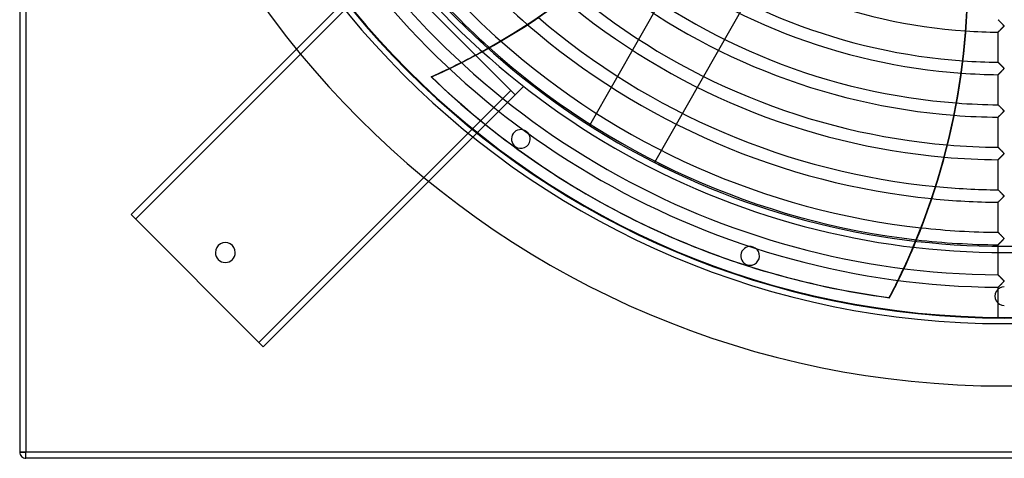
# Model space of a CAD drawing. Header units: millimetres. Extents: x -790 to 790, y -790 to 790.
# Tile 1 of 54: x -790 to 0, y -790 to -438. Entities that reach past the tile are written whole.
import ezdxf

# ---------------------------------------------------------------- set-up
doc = ezdxf.new("R2010")
doc.units = ezdxf.units.MM
doc.layers.add('HIDDEN', color=7, linetype='Continuous')
doc.layers.add('THICK', color=7, linetype='Continuous')

msp = doc.modelspace()

# ---------------------------------------------------------------- linework, layer by layer
at = {"layer": 'HIDDEN'}
for p, q in [((-785, 785), (-785, -785)), ((-491.78, -385.72), (-700.66, -594.59)), ((-697.12, -598.13), (-494.97, -395.98)), ((-395.98, -494.97), (-494.97, -395.98)), ((-4.99, -438.29), (-5, -438.28)), ((-4.97, -438.31), (-4.99, -438.29)), ((-4.94, -438.35), (-4.97, -438.31)), ((-4.89, -438.4), (-4.94, -438.35)), ((-4.83, -438.46), (-4.89, -438.4)), ((-4.76, -438.53), (-4.83, -438.46)), ((-4.67, -438.61), (-4.76, -438.53)), ((-4.58, -438.71), (-4.67, -438.61)), ((-4.48, -438.81), (-4.58, -438.71)), ((-4.37, -438.92), (-4.48, -438.81)), ((-4.25, -439.04), (-4.37, -438.92)), ((-4.13, -439.16), (-4.25, -439.04)), ((-4, -439.29), (-4.13, -439.16)), ((-3.87, -439.43), (-4, -439.29)), ((-3.73, -439.57), (-3.87, -439.43)), ((-3.59, -439.71), (-3.73, -439.57)), ((-3.43, -439.87), (-3.59, -439.71)), ((-3.28, -440.03), (-3.43, -439.87)), ((-3.12, -440.19), (-3.28, -440.03)), ((-2.95, -440.36), (-3.12, -440.19)), ((-2.78, -440.53), (-2.95, -440.36)), ((-2.6, -440.71), (-2.78, -440.53)), ((-2.42, -440.89), (-2.6, -440.71)), ((-2.24, -441.08), (-2.42, -440.89)), ((-2.05, -441.27), (-2.24, -441.08)), ((-1.87, -441.45), (-2.05, -441.27)), ((-1.7, -441.63), (-1.87, -441.45)), ((-1.53, -441.8), (-1.7, -441.63)), ((-1.37, -441.96), (-1.53, -441.8)), ((-1.22, -442.12), (-1.37, -441.96)), ((-1.08, -442.26), (-1.22, -442.12)), ((-0.95, -442.4), (-1.08, -442.26)), ((-0.84, -442.52), (-0.95, -442.4)), ((-5, -448.26), (-4.99, -448.25)), ((-4.99, -448.25), (-4.95, -448.21)), ((-4.95, -448.21), (-4.89, -448.15)), ((-4.89, -448.15), (-4.8, -448.06)), ((-4.8, -448.06), (-4.69, -447.95)), ((-4.69, -447.95), (-4.55, -447.82)), ((-4.55, -447.82), (-4.4, -447.67)), ((-4.4, -447.67), (-4.23, -447.5)), ((-4.23, -447.5), (-4.04, -447.31)), ((-4.04, -447.31), (-3.84, -447.11)), ((-3.84, -447.11), (-3.62, -446.89)), ((-3.62, -446.89), (-3.4, -446.67)), ((-3.4, -446.67), (-3.16, -446.43)), ((-3.16, -446.43), (-2.91, -446.18)), ((-2.91, -446.18), (-2.66, -445.93)), ((-2.66, -445.93), (-2.4, -445.68)), ((-2.4, -445.68), (-2.15, -445.42)), ((-2.15, -445.42), (-1.89, -445.16)), ((-1.89, -445.16), (-1.63, -444.9)), ((-1.63, -444.9), (-1.38, -444.64)), ((-1.38, -444.64), (-1.13, -444.39)), ((-1.13, -444.39), (-0.9, -444.14)), ((-0.9, -444.14), (-0.71, -443.93)), ((-0.73, -442.64), (-0.84, -442.52)), ((-0.64, -442.74), (-0.73, -442.64)), ((-0.71, -443.93), (-0.55, -443.75)), ((-0.56, -442.83), (-0.64, -442.74)), ((-0.49, -442.93), (-0.56, -442.83)), ((-0.55, -443.75), (-0.44, -443.61)), ((-0.43, -443.01), (-0.49, -442.93)), ((-0.44, -443.61), (-0.38, -443.51)), ((-0.38, -443.1), (-0.43, -443.01)), ((-0.34, -443.17), (-0.38, -443.1)), ((-0.38, -443.51), (-0.34, -443.44)), ((-0.32, -443.24), (-0.34, -443.17)), ((-0.34, -443.44), (-0.32, -443.37)), ((-0.32, -443.3), (-0.32, -443.24)), ((-0.32, -443.37), (-0.32, -443.3)), ((-4.99, -472.39), (-5, -472.38)), ((-4.97, -472.42), (-4.99, -472.39)), ((-4.93, -472.46), (-4.97, -472.42)), ((-4.87, -472.51), (-4.93, -472.46)), ((-4.8, -472.58), (-4.87, -472.51)), ((-4.72, -472.67), (-4.8, -472.58)), ((-4.62, -472.77), (-4.72, -472.67)), ((-4.52, -472.87), (-4.62, -472.77)), ((-4.4, -472.99), (-4.52, -472.87)), ((-4.27, -473.12), (-4.4, -472.99)), ((-4.13, -473.26), (-4.27, -473.12)), ((-3.99, -473.4), (-4.13, -473.26)), ((-3.84, -473.56), (-3.99, -473.4)), ((-3.68, -473.72), (-3.84, -473.56)), ((-3.52, -473.89), (-3.68, -473.72)), ((-3.34, -474.06), (-3.52, -473.89)), ((-4.58, -481.94), (-4.44, -481.8)), ((-4.44, -481.8), (-4.28, -481.65)), ((-4.28, -481.65), (-4.11, -481.48)), ((-4.11, -481.48), (-3.92, -481.29)), ((-3.92, -481.29), (-3.72, -481.1)), ((-3.72, -481.1), (-3.52, -480.89)), ((-3.52, -480.89), (-3.3, -480.68)), ((-3.16, -474.25), (-3.34, -474.06)), ((-3.3, -480.68), (-3.08, -480.46)), ((-2.97, -474.44), (-3.16, -474.25)), ((-3.08, -480.46), (-2.85, -480.23)), ((-2.78, -474.63), (-2.97, -474.44)), ((-2.85, -480.23), (-2.62, -480)), ((-2.58, -474.84), (-2.78, -474.63)), ((-2.62, -480), (-2.39, -479.76)), ((-2.37, -475.05), (-2.58, -474.84)), ((-2.39, -479.76), (-2.16, -479.53)), ((-2.15, -475.26), (-2.37, -475.05)), ((-2.16, -479.53), (-1.92, -479.29)), ((-1.94, -475.48), (-2.15, -475.26)), ((-1.74, -475.69), (-1.94, -475.48)), ((-1.92, -479.29), (-1.69, -479.06)), ((-1.54, -475.89), (-1.74, -475.69)), ((-1.69, -479.06), (-1.46, -478.82)), ((-1.36, -476.08), (-1.54, -475.89)), ((-1.46, -478.82), (-1.23, -478.59)), ((-1.19, -476.25), (-1.36, -476.08)), ((-1.23, -478.59), (-1.02, -478.37)), ((-1.03, -476.42), (-1.19, -476.25)), ((-0.89, -476.57), (-1.03, -476.42)), ((-1.02, -478.37), (-0.83, -478.16)), ((-0.76, -476.71), (-0.89, -476.57)), ((-0.83, -478.16), (-0.66, -477.98)), ((-0.65, -476.83), (-0.76, -476.71)), ((-0.66, -477.98), (-0.53, -477.83)), ((-0.56, -476.94), (-0.65, -476.83)), ((-0.47, -477.05), (-0.56, -476.94)), ((-0.53, -477.83), (-0.43, -477.7)), ((-0.4, -477.16), (-0.47, -477.05)), ((-0.43, -477.7), (-0.37, -477.59)), ((-0.35, -477.25), (-0.4, -477.16)), ((-0.37, -477.59), (-0.33, -477.5)), ((-0.32, -477.33), (-0.35, -477.25)), ((-0.33, -477.5), (-0.32, -477.41)), ((-0.32, -477.41), (-0.32, -477.33)), ((-459.59, -484.19), (-459.87, -484.05)), ((-5, -482.36), (-4.99, -482.35)), ((-4.99, -482.35), (-4.95, -482.32)), ((-4.95, -482.32), (-4.89, -482.26)), ((-4.89, -482.26), (-4.81, -482.17)), ((-4.81, -482.17), (-4.7, -482.07)), ((-4.7, -482.07), (-4.58, -481.94)), ((-395.98, -494.97), (-598.13, -697.12)), ((-594.59, -700.66), (-385.72, -491.78)), ((-392.44, -498.51), (-395.98, -494.97)), ((-395.98, -494.97), (-395.98, -494.97)), ((-385.72, -491.78), (-385.72, -491.78)), ((-4.99, -506.49), (-5, -506.49)), ((-4.97, -506.52), (-4.99, -506.49)), ((-4.93, -506.56), (-4.97, -506.52)), ((-4.88, -506.61), (-4.93, -506.56)), ((-4.81, -506.68), (-4.88, -506.61)), ((-4.73, -506.76), (-4.81, -506.68)), ((-4.64, -506.85), (-4.73, -506.76)), ((-4.54, -506.95), (-4.64, -506.85)), ((-4.43, -507.06), (-4.54, -506.95)), ((-4.31, -507.18), (-4.43, -507.06)), ((-4.18, -507.31), (-4.31, -507.18)), ((-4.05, -507.45), (-4.18, -507.31)), ((-3.91, -507.59), (-4.05, -507.45)), ((-3.76, -507.74), (-3.91, -507.59)), ((-3.6, -507.9), (-3.76, -507.74)), ((-3.44, -508.06), (-3.6, -507.9)), ((-3.27, -508.23), (-3.44, -508.06)), ((-3.1, -508.41), (-3.27, -508.23)), ((-2.92, -508.59), (-3.1, -508.41)), ((-2.73, -508.78), (-2.92, -508.59)), ((-2.54, -508.97), (-2.73, -508.78)), ((-2.34, -509.17), (-2.54, -508.97)), ((-2.14, -509.38), (-2.34, -509.17)), ((-1.94, -509.58), (-2.14, -509.38)), ((-2.13, -513.6), (-1.93, -513.4)), ((-1.75, -509.77), (-1.94, -509.58)), ((-1.93, -513.4), (-1.74, -513.2)), ((-1.57, -509.96), (-1.75, -509.77)), ((-1.74, -513.2), (-1.54, -513.01)), ((-1.39, -510.14), (-1.57, -509.96)), ((-1.54, -513.01), (-1.35, -512.81)), ((-1.23, -510.31), (-1.39, -510.14)), ((-1.35, -512.81), (-1.16, -512.61)), ((-1.08, -510.47), (-1.23, -510.31)), ((-1.16, -512.61), (-0.98, -512.43)), ((-0.94, -510.61), (-1.08, -510.47)), ((-0.98, -512.43), (-0.82, -512.25)), ((-0.82, -510.75), (-0.94, -510.61)), ((-0.71, -510.87), (-0.82, -510.75)), ((-0.82, -512.25), (-0.68, -512.1)), ((-0.61, -510.97), (-0.71, -510.87)), ((-0.68, -512.1), (-0.56, -511.96)), ((-0.53, -511.08), (-0.61, -510.97)), ((-0.56, -511.96), (-0.47, -511.84)), ((-0.45, -511.18), (-0.53, -511.08)), ((-0.47, -511.84), (-0.4, -511.74)), ((-0.39, -511.27), (-0.45, -511.18)), ((-0.4, -511.74), (-0.35, -511.66)), ((-0.35, -511.35), (-0.39, -511.27)), ((-0.32, -511.43), (-0.35, -511.35)), ((-0.35, -511.66), (-0.33, -511.58)), ((-0.33, -511.58), (-0.32, -511.5)), ((-0.32, -511.5), (-0.32, -511.43)), ((-5, -516.47), (-4.99, -516.46)), ((-4.99, -516.46), (-4.97, -516.43)), ((-4.97, -516.43), (-4.93, -516.39)), ((-4.93, -516.39), (-4.87, -516.34)), ((-4.87, -516.34), (-4.8, -516.27)), ((-4.8, -516.27), (-4.72, -516.19)), ((-4.72, -516.19), (-4.62, -516.09)), ((-4.62, -516.09), (-4.51, -515.98)), ((-4.51, -515.98), (-4.39, -515.86)), ((-4.39, -515.86), (-4.26, -515.73)), ((-4.26, -515.73), (-4.11, -515.59)), ((-4.11, -515.59), (-3.96, -515.43)), ((-3.96, -515.43), (-3.8, -515.28)), ((-3.8, -515.28), (-3.64, -515.11)), ((-3.64, -515.11), (-3.46, -514.94)), ((-3.46, -514.94), (-3.28, -514.76)), ((-3.28, -514.76), (-3.1, -514.57)), ((-3.1, -514.57), (-2.91, -514.38)), ((-2.91, -514.38), (-2.72, -514.19)), ((-2.72, -514.19), (-2.52, -514)), ((-2.52, -514), (-2.33, -513.8)), ((-2.33, -513.8), (-2.13, -513.6)), ((-383.53, -527.88), (-383.53, -527.88)), ((-332.88, -523.05), (-332.88, -523.05)), ((-392.35, -540.02), (-392.35, -540.02)), ((-4.99, -540.59), (-5, -540.59)), ((-4.97, -540.61), (-4.99, -540.59)), ((-4.94, -540.65), (-4.97, -540.61)), ((-4.9, -540.69), (-4.94, -540.65)), ((-4.84, -540.75), (-4.9, -540.69)), ((-4.78, -540.81), (-4.84, -540.75)), ((-4.7, -540.89), (-4.78, -540.81)), ((-4.61, -540.98), (-4.7, -540.89)), ((-4.52, -541.08), (-4.61, -540.98)), ((-4.41, -541.18), (-4.52, -541.08)), ((-4.3, -541.29), (-4.41, -541.18)), ((-4.19, -541.41), (-4.3, -541.29)), ((-4.06, -541.53), (-4.19, -541.41)), ((-3.93, -541.67), (-4.06, -541.53)), ((-3.8, -541.8), (-3.93, -541.67)), ((-3.66, -541.94), (-3.8, -541.8)), ((-3.51, -542.09), (-3.66, -541.94)), ((-3.36, -542.24), (-3.51, -542.09)), ((-3.2, -542.4), (-3.36, -542.24)), ((-3.04, -542.57), (-3.2, -542.4)), ((-2.87, -542.74), (-3.04, -542.57)), ((-2.7, -542.91), (-2.87, -542.74)), ((-2.52, -543.09), (-2.7, -542.91)), ((-2.34, -543.28), (-2.52, -543.09)), ((-2.16, -543.46), (-2.34, -543.28)), ((-1.97, -543.65), (-2.16, -543.46)), ((-1.79, -543.83), (-1.97, -543.65)), ((-1.62, -544.01), (-1.79, -543.83)), ((-1.46, -544.17), (-1.62, -544.01)), ((-1.31, -544.33), (-1.46, -544.17)), ((-1.16, -544.48), (-1.31, -544.33)), ((-1.03, -544.62), (-1.16, -544.48)), ((-0.9, -544.75), (-1.03, -544.62)), ((-0.79, -544.87), (-0.9, -544.75)), ((-0.7, -544.98), (-0.79, -544.87)), ((-0.61, -545.08), (-0.7, -544.98)), ((-0.53, -545.17), (-0.61, -545.08)), ((-280.76, -552.78), (-280.76, -552.78)), ((-5, -550.57), (-4.99, -550.56)), ((-4.99, -550.56), (-4.98, -550.54)), ((-4.98, -550.54), (-4.95, -550.51)), ((-4.95, -550.51), (-4.9, -550.47)), ((-4.9, -550.47), (-4.85, -550.42)), ((-4.85, -550.42), (-4.79, -550.36)), ((-4.79, -550.36), (-4.71, -550.28)), ((-4.71, -550.28), (-4.63, -550.2)), ((-4.63, -550.2), (-4.53, -550.1)), ((-4.53, -550.1), (-4.43, -550)), ((-4.43, -550), (-4.32, -549.89)), ((-4.32, -549.89), (-4.2, -549.78)), ((-4.2, -549.78), (-4.08, -549.65)), ((-4.08, -549.65), (-3.95, -549.52)), ((-3.95, -549.52), (-3.81, -549.38)), ((-3.81, -549.38), (-3.67, -549.24)), ((-3.67, -549.24), (-3.52, -549.09)), ((-3.52, -549.09), (-3.37, -548.94)), ((-3.37, -548.94), (-3.21, -548.78)), ((-3.21, -548.78), (-3.05, -548.62)), ((-3.05, -548.62), (-2.89, -548.46)), ((-2.89, -548.46), (-2.72, -548.29)), ((-2.72, -548.29), (-2.55, -548.12)), ((-2.55, -548.12), (-2.38, -547.95)), ((-2.38, -547.95), (-2.2, -547.78)), ((-2.2, -547.78), (-2.03, -547.6)), ((-2.03, -547.6), (-1.85, -547.42)), ((-1.85, -547.42), (-1.67, -547.24)), ((-1.67, -547.24), (-1.5, -547.06)), ((-1.5, -547.06), (-1.32, -546.88)), ((-1.32, -546.88), (-1.14, -546.7)), ((-1.14, -546.7), (-0.98, -546.52)), ((-0.98, -546.52), (-0.83, -546.36)), ((-0.83, -546.36), (-0.69, -546.22)), ((-0.69, -546.22), (-0.58, -546.09)), ((-0.58, -546.09), (-0.49, -545.97)), ((-0.46, -545.27), (-0.53, -545.17)), ((-0.49, -545.97), (-0.42, -545.87)), ((-0.4, -545.36), (-0.46, -545.27)), ((-0.42, -545.87), (-0.37, -545.79)), ((-0.36, -545.43), (-0.4, -545.36)), ((-0.37, -545.79), (-0.34, -545.71)), ((-0.33, -545.51), (-0.36, -545.43)), ((-0.34, -545.71), (-0.32, -545.64)), ((-0.32, -545.57), (-0.33, -545.51)), ((-0.32, -545.64), (-0.32, -545.57)), ((-4.99, -574.69), (-5, -574.69)), ((-4.97, -574.71), (-4.99, -574.69)), ((-4.94, -574.75), (-4.97, -574.71)), ((-4.9, -574.79), (-4.94, -574.75)), ((-4.84, -574.85), (-4.9, -574.79)), ((-4.78, -574.91), (-4.84, -574.85)), ((-4.7, -574.99), (-4.78, -574.91)), ((-4.62, -575.07), (-4.7, -574.99)), ((-4.52, -575.17), (-4.62, -575.07)), ((-4.42, -575.27), (-4.52, -575.17)), ((-4.31, -575.38), (-4.42, -575.27)), ((-4.2, -575.5), (-4.31, -575.38)), ((-4.08, -575.62), (-4.2, -575.5)), ((-3.95, -575.75), (-4.08, -575.62)), ((-3.82, -575.89), (-3.95, -575.75)), ((-3.68, -576.03), (-3.82, -575.89)), ((-3.53, -576.17), (-3.68, -576.03)), ((-3.38, -576.32), (-3.53, -576.17)), ((-3.22, -576.48), (-3.38, -576.32)), ((-3.06, -576.65), (-3.22, -576.48)), ((-2.9, -576.81), (-3.06, -576.65)), ((-4.95, -584.61), (-4.9, -584.57)), ((-4.9, -584.57), (-4.85, -584.52)), ((-4.85, -584.52), (-4.78, -584.45)), ((-4.78, -584.45), (-4.71, -584.38)), ((-4.71, -584.38), (-4.62, -584.3)), ((-4.62, -584.3), (-4.53, -584.2)), ((-4.53, -584.2), (-4.43, -584.1)), ((-4.43, -584.1), (-4.32, -583.99)), ((-4.32, -583.99), (-4.2, -583.87)), ((-4.2, -583.87), (-4.07, -583.74)), ((-4.07, -583.74), (-3.94, -583.61)), ((-3.94, -583.61), (-3.8, -583.48)), ((-3.8, -583.48), (-3.66, -583.33)), ((-3.66, -583.33), (-3.51, -583.18)), ((-3.51, -583.18), (-3.36, -583.03)), ((-3.36, -583.03), (-3.2, -582.88)), ((-3.2, -582.88), (-3.04, -582.72)), ((-3.04, -582.72), (-2.88, -582.55)), ((-2.72, -576.99), (-2.9, -576.81)), ((-2.88, -582.55), (-2.71, -582.38)), ((-2.55, -577.17), (-2.72, -576.99)), ((-2.71, -582.38), (-2.54, -582.21)), ((-2.37, -577.35), (-2.55, -577.17)), ((-2.54, -582.21), (-2.37, -582.04)), ((-2.18, -577.54), (-2.37, -577.35)), ((-2.37, -582.04), (-2.19, -581.87)), ((-2.19, -581.87), (-2.02, -581.69)), ((-2, -577.72), (-2.18, -577.54)), ((-2.02, -581.69), (-1.84, -581.51)), ((-1.82, -577.9), (-2, -577.72)), ((-1.84, -581.51), (-1.66, -581.33)), ((-1.65, -578.08), (-1.82, -577.9)), ((-1.66, -581.33), (-1.48, -581.14)), ((-1.49, -578.24), (-1.65, -578.08)), ((-1.33, -578.41), (-1.49, -578.24)), ((-1.48, -581.14), (-1.3, -580.96)), ((-1.18, -578.56), (-1.33, -578.41)), ((-1.3, -580.96), (-1.12, -580.78)), ((-1.05, -578.7), (-1.18, -578.56)), ((-1.12, -580.78), (-0.96, -580.6)), ((-0.92, -578.83), (-1.05, -578.7)), ((-0.96, -580.6), (-0.81, -580.44)), ((-0.81, -578.95), (-0.92, -578.83)), ((-0.71, -579.06), (-0.81, -578.95)), ((-0.81, -580.44), (-0.68, -580.3)), ((-0.63, -579.16), (-0.71, -579.06)), ((-0.68, -580.3), (-0.57, -580.17)), ((-0.54, -579.26), (-0.63, -579.16)), ((-0.57, -580.17), (-0.48, -580.06)), ((-0.47, -579.35), (-0.54, -579.26)), ((-0.48, -580.06), (-0.41, -579.96)), ((-0.41, -579.44), (-0.47, -579.35)), ((-0.36, -579.52), (-0.41, -579.44)), ((-0.41, -579.96), (-0.36, -579.88)), ((-0.33, -579.59), (-0.36, -579.52)), ((-0.36, -579.88), (-0.33, -579.8)), ((-0.32, -579.66), (-0.33, -579.59)), ((-0.33, -579.8), (-0.32, -579.73)), ((-0.32, -579.73), (-0.32, -579.66)), ((-5, -584.67), (-4.99, -584.66)), ((-4.99, -584.66), (-4.98, -584.64)), ((-4.98, -584.64), (-4.95, -584.61)), ((-700.66, -594.59), (-594.59, -700.66)), ((-700.66, -594.59), (-700.66, -594.59)), ((-290.27, -602.04), (-289.99, -602.17)), ((-4.99, -608.8), (-5, -608.79)), ((-4.98, -608.81), (-4.99, -608.8)), ((-4.95, -608.84), (-4.98, -608.81)), ((-4.9, -608.89), (-4.95, -608.84)), ((-4.85, -608.94), (-4.9, -608.89)), ((-4.79, -609), (-4.85, -608.94)), ((-4.72, -609.08), (-4.79, -609)), ((-4.63, -609.16), (-4.72, -609.08)), ((-4.54, -609.25), (-4.63, -609.16)), ((-4.44, -609.36), (-4.54, -609.25)), ((-4.33, -609.46), (-4.44, -609.36)), ((-4.22, -609.58), (-4.33, -609.46)), ((-4.1, -609.7), (-4.22, -609.58)), ((-3.97, -609.83), (-4.1, -609.7)), ((-3.83, -609.97), (-3.97, -609.83)), ((-3.69, -610.11), (-3.83, -609.97)), ((-3.55, -610.26), (-3.69, -610.11)), ((-3.39, -610.41), (-3.55, -610.26)), ((-3.24, -610.57), (-3.39, -610.41)), ((-3.07, -610.74), (-3.24, -610.57)), ((-2.9, -610.91), (-3.07, -610.74)), ((-2.72, -611.09), (-2.9, -610.91)), ((-2.54, -611.27), (-2.72, -611.09)), ((-2.36, -611.46), (-2.54, -611.27)), ((-2.45, -616.22), (-2.24, -616.01)), ((-2.17, -611.65), (-2.36, -611.46)), ((-2.24, -616.01), (-2.03, -615.8)), ((-1.98, -611.85), (-2.17, -611.65)), ((-2.03, -615.8), (-1.82, -615.59)), ((-1.79, -612.03), (-1.98, -611.85)), ((-1.82, -615.59), (-1.6, -615.37)), ((-1.62, -612.21), (-1.79, -612.03)), ((-1.45, -612.38), (-1.62, -612.21)), ((-1.6, -615.37), (-1.39, -615.15)), ((-1.29, -612.55), (-1.45, -612.38)), ((-1.39, -615.15), (-1.18, -614.93)), ((-1.14, -612.7), (-1.29, -612.55)), ((-1.18, -614.93), (-0.98, -614.72)), ((-1, -612.85), (-1.14, -612.7)), ((-0.88, -612.98), (-1, -612.85)), ((-0.98, -614.72), (-0.8, -614.54)), ((-0.76, -613.1), (-0.88, -612.98)), ((-0.8, -614.54), (-0.65, -614.37)), ((-0.67, -613.21), (-0.76, -613.1)), ((-0.58, -613.31), (-0.67, -613.21)), ((-0.65, -614.37), (-0.53, -614.23)), ((-0.5, -613.42), (-0.58, -613.31)), ((-0.53, -614.23), (-0.44, -614.11)), ((-0.43, -613.51), (-0.5, -613.42)), ((-0.44, -614.11), (-0.38, -614)), ((-0.37, -613.6), (-0.43, -613.51)), ((-0.38, -614), (-0.34, -613.92)), ((-0.34, -613.68), (-0.37, -613.6)), ((-0.32, -613.76), (-0.34, -613.68)), ((-0.34, -613.92), (-0.32, -613.83)), ((-0.32, -613.83), (-0.32, -613.76)), ((-201.63, -620.56), (-201.63, -620.56)), ((-5, -618.77), (-4.99, -618.76)), ((-5, -642.89), (-5, -619.97)), ((-4.99, -618.76), (-4.96, -618.73)), ((-4.96, -618.73), (-4.91, -618.68)), ((-4.91, -618.68), (-4.84, -618.61)), ((-4.84, -618.61), (-4.76, -618.53)), ((-4.76, -618.53), (-4.66, -618.43)), ((-4.66, -618.43), (-4.54, -618.32)), ((-4.54, -618.32), (-4.42, -618.19)), ((-4.42, -618.19), (-4.28, -618.05)), ((-4.28, -618.05), (-4.13, -617.9)), ((-4.13, -617.9), (-3.96, -617.74)), ((-3.96, -617.74), (-3.8, -617.57)), ((-3.8, -617.57), (-3.62, -617.4)), ((-3.62, -617.4), (-3.44, -617.21)), ((-3.44, -617.21), (-3.25, -617.02)), ((-3.25, -617.02), (-3.05, -616.83)), ((-3.05, -616.83), (-2.86, -616.63)), ((-2.86, -616.63), (-2.65, -616.43)), ((-2.65, -616.43), (-2.45, -616.22)), ((-633, -625), (-633, -625)), ((-617, -625), (-617, -625)), ((-206.27, -634.83), (-206.27, -634.83)), ((-84.16, -644.88), (-83.88, -645.01)), ((-5, -642.89), (-4.99, -642.9)), ((-4.99, -642.9), (-5, -642.89)), ((-4.99, -642.9), (-4.97, -642.92)), ((-4.97, -642.92), (-4.99, -642.9)), ((-4.97, -642.92), (-4.93, -642.97)), ((-4.94, -642.95), (-4.97, -642.92)), ((-4.9, -642.99), (-4.94, -642.95)), ((-4.93, -642.97), (-4.87, -643.02)), ((-4.85, -643.05), (-4.9, -642.99)), ((-4.87, -643.02), (-4.79, -643.1)), ((-4.78, -643.11), (-4.85, -643.05)), ((-4.79, -643.1), (-4.71, -643.19)), ((-4.71, -643.19), (-4.78, -643.11)), ((-4.71, -643.19), (-4.61, -643.29)), ((-4.62, -643.27), (-4.71, -643.19)), ((-4.53, -643.37), (-4.62, -643.27)), ((-4.61, -643.29), (-4.49, -643.4)), ((-4.43, -643.47), (-4.53, -643.37)), ((-4.49, -643.4), (-4.37, -643.53)), ((-4.32, -643.58), (-4.43, -643.47)), ((-4.37, -643.53), (-4.23, -643.66)), ((-4.2, -643.7), (-4.32, -643.58)), ((-4.23, -643.66), (-4.09, -643.81)), ((-4.08, -643.82), (-4.2, -643.7)), ((-4.09, -643.81), (-3.93, -643.97)), ((-3.95, -643.95), (-4.08, -643.82)), ((-3.82, -644.08), (-3.95, -643.95)), ((-3.93, -643.97), (-3.77, -644.13)), ((-3.68, -644.22), (-3.82, -644.08)), ((-3.77, -644.13), (-3.6, -644.3)), ((-3.54, -644.37), (-3.68, -644.22)), ((-3.6, -644.3), (-3.43, -644.48)), ((-3.39, -644.52), (-3.54, -644.37)), ((-3.43, -644.48), (-3.25, -644.66)), ((-3.23, -644.68), (-3.39, -644.52)), ((-3.25, -644.66), (-3.06, -644.85)), ((-3.07, -644.84), (-3.23, -644.68)), ((-2.9, -645.01), (-3.07, -644.84)), ((-3.06, -644.85), (-2.87, -645.04)), ((-2.73, -645.18), (-2.9, -645.01)), ((-2.87, -645.04), (-2.68, -645.24)), ((-2.56, -645.36), (-2.73, -645.18)), ((-2.68, -645.24), (-2.48, -645.44)), ((-2.38, -645.54), (-2.56, -645.36)), ((-2.48, -645.44), (-2.27, -645.64)), ((-2.19, -645.73), (-2.38, -645.54)), ((-2.27, -645.64), (-2.07, -645.85)), ((-2.01, -645.91), (-2.19, -645.73)), ((-2.07, -645.85), (-1.86, -646.06)), ((-1.83, -646.09), (-2.01, -645.91)), ((-1.86, -646.06), (-1.65, -646.28)), ((-1.66, -646.27), (-1.83, -646.09)), ((-1.5, -646.44), (-1.66, -646.27)), ((-1.65, -646.28), (-1.44, -646.49)), ((-1.34, -646.6), (-1.5, -646.44)), ((-1.44, -646.49), (-1.24, -646.7)), ((-1.19, -646.75), (-1.34, -646.6)), ((-1.24, -646.7), (-1.05, -646.9)), ((-1.06, -646.89), (-1.19, -646.75)), ((-0.93, -647.02), (-1.06, -646.89)), ((-1.05, -646.9), (-0.88, -647.08)), ((-0.82, -647.15), (-0.93, -647.02)), ((-0.88, -647.08), (-0.73, -647.25)), ((-0.72, -647.26), (-0.82, -647.15)), ((-0.73, -647.25), (-0.6, -647.39)), ((-0.63, -647.36), (-0.72, -647.26)), ((-0.55, -647.45), (-0.63, -647.36)), ((-0.6, -647.39), (-0.5, -647.51)), ((-0.48, -647.55), (-0.55, -647.45)), ((-0.5, -647.51), (-0.43, -647.61)), ((-0.41, -647.63), (-0.48, -647.55)), ((-0.43, -647.61), (-0.37, -647.7)), ((-0.37, -647.72), (-0.41, -647.63)), ((-0.37, -647.7), (-0.34, -647.78)), ((-0.33, -647.79), (-0.37, -647.72)), ((-0.34, -647.78), (-0.32, -647.85)), ((-0.32, -647.86), (-0.33, -647.79)), ((-4.99, -652.86), (-5, -652.87)), ((-5, -652.87), (-4.99, -652.86)), ((-5, -676.98), (-5, -652.87)), ((-4.97, -652.84), (-4.99, -652.86)), ((-4.99, -652.86), (-4.98, -652.85)), ((-4.98, -652.85), (-4.94, -652.82)), ((-4.93, -652.8), (-4.97, -652.84)), ((-4.94, -652.82), (-4.9, -652.77)), ((-4.87, -652.74), (-4.93, -652.8)), ((-4.9, -652.77), (-4.85, -652.72)), ((-4.8, -652.68), (-4.87, -652.74)), ((-4.85, -652.72), (-4.78, -652.66)), ((-4.72, -652.6), (-4.8, -652.68)), ((-4.78, -652.66), (-4.71, -652.58)), ((-4.63, -652.5), (-4.72, -652.6)), ((-4.71, -652.58), (-4.62, -652.5)), ((-4.52, -652.39), (-4.63, -652.5)), ((-4.62, -652.5), (-4.53, -652.4)), ((-4.53, -652.4), (-4.42, -652.3)), ((-4.4, -652.28), (-4.52, -652.39)), ((-4.42, -652.3), (-4.31, -652.19)), ((-4.27, -652.15), (-4.4, -652.28)), ((-4.31, -652.19), (-4.19, -652.07)), ((-4.13, -652), (-4.27, -652.15)), ((-4.19, -652.07), (-4.07, -651.94)), ((-3.97, -651.85), (-4.13, -652)), ((-4.07, -651.94), (-3.94, -651.81)), ((-3.81, -651.68), (-3.97, -651.85)), ((-3.94, -651.81), (-3.8, -651.67)), ((-3.63, -651.51), (-3.81, -651.68)), ((-3.8, -651.67), (-3.65, -651.53)), ((-3.65, -651.53), (-3.51, -651.38)), ((-3.45, -651.32), (-3.63, -651.51)), ((-3.51, -651.38), (-3.35, -651.23)), ((-3.25, -651.13), (-3.45, -651.32)), ((-3.35, -651.23), (-3.2, -651.07)), ((-3.05, -650.93), (-3.25, -651.13)), ((-3.2, -651.07), (-3.03, -650.91)), ((-2.84, -650.72), (-3.05, -650.93)), ((-3.03, -650.91), (-2.87, -650.75)), ((-2.87, -650.75), (-2.7, -650.58)), ((-2.63, -650.5), (-2.84, -650.72)), ((-2.7, -650.58), (-2.53, -650.41)), ((-2.4, -650.28), (-2.63, -650.5)), ((-2.53, -650.41), (-2.36, -650.24)), ((-2.17, -650.05), (-2.4, -650.28)), ((-2.36, -650.24), (-2.19, -650.06)), ((-2.19, -650.06), (-2.01, -649.88)), ((-1.94, -649.81), (-2.17, -650.05)), ((-2.01, -649.88), (-1.83, -649.7)), ((-1.71, -649.58), (-1.94, -649.81)), ((-1.83, -649.7), (-1.65, -649.52)), ((-1.49, -649.35), (-1.71, -649.58)), ((-1.65, -649.52), (-1.47, -649.34)), ((-1.29, -649.15), (-1.49, -649.35)), ((-1.47, -649.34), (-1.29, -649.15)), ((-1.1, -648.95), (-1.29, -649.15)), ((-1.29, -649.15), (-1.11, -648.97)), ((-1.11, -648.97), (-0.95, -648.8)), ((-0.93, -648.77), (-1.1, -648.95)), ((-0.95, -648.8), (-0.8, -648.64)), ((-0.78, -648.61), (-0.93, -648.77)), ((-0.8, -648.64), (-0.67, -648.49)), ((-0.65, -648.47), (-0.78, -648.61)), ((-0.67, -648.49), (-0.56, -648.36)), ((-0.55, -648.35), (-0.65, -648.47)), ((-0.56, -648.36), (-0.47, -648.25)), ((-0.47, -648.24), (-0.55, -648.35)), ((-0.4, -648.15), (-0.47, -648.24)), ((-0.47, -648.25), (-0.41, -648.16)), ((-0.41, -648.16), (-0.36, -648.07)), ((-0.36, -648.07), (-0.4, -648.15)), ((-0.33, -647.99), (-0.36, -648.07)), ((-0.36, -648.07), (-0.33, -648)), ((-0.32, -647.92), (-0.33, -647.99)), ((-0.33, -648), (-0.32, -647.93)), ((-0.32, -647.85), (-0.32, -647.92)), ((-0.32, -647.93), (-0.32, -647.86)), ((0, -652.5), (0, -652.5)), ((-92.01, -661.21), (-92.29, -661.07)), ((0, -667.5), (0, -667.5)), ((-594.59, -700.66), (-594.59, -700.66)), ((-785, -785), (-790, -785)), ((-790, -785), (-790, -785)), ((785, -785), (-785, -785)), ((-785, -790), (-785, -785)), ((-785, -790), (-785, -790))]:
    msp.add_line(p, q, dxfattribs=at)
for radius, start, end in [(732, 180.00002, 0), (682, 180.00002, 0), (677, 180.00002, 0), (625, 179.99998, 0), (620, 179.99998, 0), (642.91, 211.04558, 269.55437), (652.89, 211.03877, 269.56119), (448.29, 231.78391, 266.06082), (472.41, 231.50923, 265.97745), (482.39, 231.36628, 265.90858), (506.51, 230.95747, 265.66811), (516.49, 230.76398, 265.54046), (540.61, 230.24271, 265.1705), (550.59, 230.00625, 264.9938), (584.69, 229.11427, 264.29559), (574.71, 229.3882, 264.51435), (608.81, 228.41085, 263.72138), (618.79, 228.1034, 263.46589)]:
    msp.add_arc((0, 0), radius, start, end, dxfattribs=at)
for centre, major_axis, start_param, end_param in [((-673.4, 13.58), (236.73, 491.57), -2.280953, -1.73342), ((-673.68, 13.72), (236.73, 491.57), -2.280953, -2.187101), ((-0.28, 0.14), (-289.99, -602.17), -0.314159, 0), ((0, 0), (289.99, 602.17), 2.827433, 3.141593), ((-0.28, 0.14), (-289.99, -602.17), 0, 0.314159), ((0, 0), (289.99, 602.17), -3.141593, -2.827433), ((-569.68, -411.06), (-236.73, -491.57), 1.570796, 1.628996), ((-569.39, -411.2), (236.73, 491.57), -1.570796, -1.512401), ((-569.68, -411.06), (-236.73, -491.57), 1.537579, 1.570796), ((-569.39, -411.2), (236.73, 491.57), -1.604014, -1.570796)]:
    msp.add_ellipse(centre, major_axis=major_axis, ratio=0.987688, start_param=start_param, end_param=end_param, dxfattribs=at)
at = {"layer": 'THICK'}
for p, q in [((-790, 785), (-790, -785)), ((-785, 785), (-785, -785)), ((-160.4, -220.66), (-332.88, -523.05)), ((-108.28, -250.39), (-280.76, -552.78)), ((-5, -438.28), (-4.99, -438.29)), ((-4.99, -438.29), (-4.98, -438.31)), ((-4.98, -438.31), (-4.95, -438.34)), ((-4.95, -438.34), (-4.9, -438.38)), ((-4.9, -438.38), (-4.85, -438.43)), ((-4.85, -438.43), (-4.79, -438.5)), ((-4.79, -438.5), (-4.71, -438.58)), ((-4.71, -438.58), (-4.62, -438.66)), ((-4.62, -438.66), (-4.53, -438.76)), ((-4.53, -438.76), (-4.42, -438.87)), ((-4.42, -438.87), (-4.31, -438.98)), ((-4.31, -438.98), (-4.19, -439.11)), ((-4.19, -439.11), (-4.06, -439.24)), ((-4.06, -439.24), (-3.92, -439.37)), ((-3.92, -439.37), (-3.78, -439.52)), ((-3.78, -439.52), (-3.63, -439.67)), ((-3.63, -439.67), (-3.47, -439.83)), ((-3.47, -439.83), (-3.32, -439.99)), ((-3.32, -439.99), (-3.15, -440.15)), ((-3.15, -440.15), (-2.98, -440.32)), ((-2.98, -440.32), (-2.81, -440.5)), ((-2.81, -440.5), (-2.63, -440.68)), ((-2.63, -440.68), (-2.46, -440.86)), ((-2.46, -440.86), (-2.27, -441.04)), ((-2.27, -441.04), (-2.09, -441.23)), ((-2.09, -441.23), (-1.9, -441.42)), ((-1.9, -441.42), (-1.71, -441.61)), ((-1.71, -441.61), (-1.52, -441.81)), ((-1.52, -441.81), (-1.33, -442)), ((-1.33, -442), (-1.15, -442.19)), ((-1.15, -442.19), (-0.99, -442.36)), ((-0.99, -442.36), (-0.83, -442.53)), ((-4.99, -448.25), (-5, -448.26)), ((-5, -472.38), (-5, -448.26)), ((-4.96, -448.22), (-4.99, -448.25)), ((-4.91, -448.17), (-4.96, -448.22)), ((-4.84, -448.1), (-4.91, -448.17)), ((-4.75, -448.02), (-4.84, -448.1)), ((-4.65, -447.92), (-4.75, -448.02)), ((-4.54, -447.81), (-4.65, -447.92)), ((-4.41, -447.68), (-4.54, -447.81)), ((-4.28, -447.55), (-4.41, -447.68)), ((-4.13, -447.4), (-4.28, -447.55)), ((-3.98, -447.25), (-4.13, -447.4)), ((-3.82, -447.09), (-3.98, -447.25)), ((-3.64, -446.92), (-3.82, -447.09)), ((-3.46, -446.74), (-3.64, -446.92)), ((-3.28, -446.55), (-3.46, -446.74)), ((-3.08, -446.35), (-3.28, -446.55)), ((-2.88, -446.15), (-3.08, -446.35)), ((-2.67, -445.94), (-2.88, -446.15)), ((-2.45, -445.72), (-2.67, -445.94)), ((-2.23, -445.5), (-2.45, -445.72)), ((-2.01, -445.28), (-2.23, -445.5)), ((-1.81, -445.08), (-2.01, -445.28)), ((-1.61, -444.88), (-1.81, -445.08)), ((-1.42, -444.69), (-1.61, -444.88)), ((-1.25, -444.51), (-1.42, -444.69)), ((-1.09, -444.35), (-1.25, -444.51)), ((-0.95, -444.2), (-1.09, -444.35)), ((-0.82, -444.06), (-0.95, -444.2)), ((-0.83, -442.53), (-0.7, -442.68)), ((-0.71, -443.93), (-0.82, -444.06)), ((-0.6, -443.81), (-0.71, -443.93)), ((-0.7, -442.68), (-0.58, -442.81)), ((-0.51, -443.7), (-0.6, -443.81)), ((-0.58, -442.81), (-0.48, -442.93)), ((-0.44, -443.61), (-0.51, -443.7)), ((-0.48, -442.93), (-0.41, -443.04)), ((-0.38, -443.52), (-0.44, -443.61)), ((-0.41, -443.04), (-0.36, -443.12)), ((-0.34, -443.43), (-0.38, -443.52)), ((-0.36, -443.12), (-0.33, -443.2)), ((-0.32, -443.35), (-0.34, -443.43)), ((-0.33, -443.2), (-0.32, -443.28)), ((-0.32, -443.28), (-0.32, -443.35)), ((-5, -472.38), (-4.99, -472.39)), ((-4.99, -472.39), (-4.98, -472.41)), ((-4.98, -472.41), (-4.95, -472.44)), ((-4.95, -472.44), (-4.91, -472.48)), ((-4.91, -472.48), (-4.86, -472.53)), ((-4.86, -472.53), (-4.79, -472.59)), ((-4.79, -472.59), (-4.72, -472.66)), ((-4.72, -472.66), (-4.64, -472.75)), ((-4.64, -472.75), (-4.55, -472.84)), ((-4.55, -472.84), (-4.46, -472.94)), ((-4.46, -472.94), (-4.35, -473.04)), ((-4.35, -473.04), (-4.24, -473.16)), ((-4.24, -473.16), (-4.12, -473.28)), ((-4.12, -473.28), (-3.99, -473.4)), ((-3.99, -473.4), (-3.86, -473.53)), ((-3.86, -473.53), (-3.73, -473.67)), ((-3.73, -473.67), (-3.59, -473.81)), ((-3.59, -473.81), (-3.44, -473.96)), ((-3.44, -473.96), (-3.3, -474.11)), ((-4.47, -481.84), (-4.59, -481.96)), ((-4.34, -481.71), (-4.47, -481.84)), ((-4.2, -481.57), (-4.34, -481.71)), ((-4.04, -481.41), (-4.2, -481.57)), ((-3.87, -481.24), (-4.04, -481.41)), ((-3.68, -481.06), (-3.87, -481.24)), ((-3.49, -480.86), (-3.68, -481.06)), ((-3.29, -480.66), (-3.49, -480.86)), ((-3.3, -474.11), (-3.15, -474.26)), ((-3.07, -480.45), (-3.29, -480.66)), ((-3.15, -474.26), (-2.99, -474.42)), ((-2.85, -480.22), (-3.07, -480.45)), ((-2.99, -474.42), (-2.83, -474.58)), ((-2.62, -479.99), (-2.85, -480.22)), ((-2.83, -474.58), (-2.67, -474.74)), ((-2.67, -474.74), (-2.51, -474.9)), ((-2.38, -479.75), (-2.62, -479.99)), ((-2.51, -474.9), (-2.34, -475.07)), ((-2.14, -479.51), (-2.38, -479.75)), ((-2.34, -475.07), (-2.18, -475.24)), ((-2.18, -475.24), (-2.01, -475.41)), ((-1.88, -479.25), (-2.14, -479.51)), ((-2.01, -475.41), (-1.84, -475.59)), ((-1.64, -479.01), (-1.88, -479.25)), ((-1.84, -475.59), (-1.67, -475.76)), ((-1.67, -475.76), (-1.5, -475.94)), ((-1.41, -478.77), (-1.64, -479.01)), ((-1.5, -475.94), (-1.33, -476.11)), ((-1.19, -478.55), (-1.41, -478.77)), ((-1.33, -476.11), (-1.17, -476.28)), ((-1, -478.35), (-1.19, -478.55)), ((-1.17, -476.28), (-1.01, -476.43)), ((-1.01, -476.43), (-0.88, -476.58)), ((-0.83, -478.17), (-1, -478.35)), ((-0.88, -476.58), (-0.75, -476.72)), ((-0.69, -478.01), (-0.83, -478.17)), ((-0.75, -476.72), (-0.64, -476.84)), ((-0.57, -477.87), (-0.69, -478.01)), ((-0.64, -476.84), (-0.55, -476.95)), ((-0.47, -477.75), (-0.57, -477.87)), ((-0.55, -476.95), (-0.47, -477.05)), ((-0.47, -477.05), (-0.4, -477.15)), ((-0.4, -477.65), (-0.47, -477.75)), ((-0.4, -477.15), (-0.35, -477.24)), ((-0.35, -477.56), (-0.4, -477.65)), ((-0.35, -477.24), (-0.32, -477.32)), ((-0.33, -477.48), (-0.35, -477.56)), ((-0.32, -477.4), (-0.33, -477.48)), ((-0.32, -477.32), (-0.32, -477.4)), ((-4.99, -482.36), (-5, -482.36)), ((-5, -506.49), (-5, -482.36)), ((-4.96, -482.33), (-4.99, -482.36)), ((-4.92, -482.29), (-4.96, -482.33)), ((-4.86, -482.23), (-4.92, -482.29)), ((-4.78, -482.15), (-4.86, -482.23)), ((-4.69, -482.06), (-4.78, -482.15)), ((-4.59, -481.96), (-4.69, -482.06)), ((-5, -506.49), (-4.99, -506.49)), ((-4.99, -506.49), (-4.97, -506.52)), ((-4.97, -506.52), (-4.93, -506.56)), ((-4.93, -506.56), (-4.88, -506.61)), ((-4.88, -506.61), (-4.81, -506.68)), ((-4.81, -506.68), (-4.73, -506.76)), ((-4.73, -506.76), (-4.63, -506.86)), ((-4.63, -506.86), (-4.52, -506.97)), ((-4.52, -506.97), (-4.41, -507.09)), ((-4.41, -507.09), (-4.28, -507.22)), ((-4.28, -507.22), (-4.14, -507.36)), ((-4.14, -507.36), (-3.99, -507.51)), ((-3.99, -507.51), (-3.84, -507.66)), ((-3.84, -507.66), (-3.67, -507.83)), ((-3.67, -507.83), (-3.5, -508)), ((-3.5, -508), (-3.33, -508.18)), ((-3.33, -508.18), (-3.15, -508.36)), ((-3.15, -508.36), (-2.96, -508.54)), ((-2.96, -508.54), (-2.77, -508.74)), ((-2.77, -508.74), (-2.58, -508.93)), ((-2.58, -508.93), (-2.38, -509.13)), ((-2.38, -509.13), (-2.18, -509.34)), ((-2.18, -509.34), (-1.98, -509.54)), ((-1.82, -513.29), (-2.05, -513.52)), ((-1.98, -509.54), (-1.77, -509.75)), ((-1.61, -513.08), (-1.82, -513.29)), ((-1.77, -509.75), (-1.57, -509.96)), ((-1.41, -512.87), (-1.61, -513.08)), ((-1.57, -509.96), (-1.36, -510.18)), ((-1.22, -512.68), (-1.41, -512.87)), ((-1.36, -510.18), (-1.16, -510.38)), ((-1.05, -512.5), (-1.22, -512.68)), ((-1.16, -510.38), (-0.98, -510.57)), ((-0.89, -512.33), (-1.05, -512.5)), ((-0.98, -510.57), (-0.82, -510.75)), ((-0.76, -512.19), (-0.89, -512.33)), ((-0.82, -510.75), (-0.68, -510.9)), ((-0.64, -512.06), (-0.76, -512.19)), ((-0.68, -510.9), (-0.56, -511.04)), ((-0.54, -511.94), (-0.64, -512.06)), ((-0.56, -511.04), (-0.47, -511.16)), ((-0.45, -511.82), (-0.54, -511.94)), ((-0.47, -511.16), (-0.39, -511.27)), ((-0.38, -511.72), (-0.45, -511.82)), ((-0.39, -511.27), (-0.34, -511.36)), ((-0.34, -511.62), (-0.38, -511.72)), ((-0.34, -511.36), (-0.32, -511.45)), ((-0.32, -511.54), (-0.34, -511.62)), ((-0.32, -511.45), (-0.32, -511.54)), ((-4.99, -516.46), (-5, -516.47)), ((-5, -540.59), (-5, -516.47)), ((-4.97, -516.43), (-4.99, -516.46)), ((-4.93, -516.4), (-4.97, -516.43)), ((-4.88, -516.34), (-4.93, -516.4)), ((-4.81, -516.28), (-4.88, -516.34)), ((-4.73, -516.2), (-4.81, -516.28)), ((-4.64, -516.11), (-4.73, -516.2)), ((-4.54, -516), (-4.64, -516.11)), ((-4.42, -515.89), (-4.54, -516)), ((-4.29, -515.76), (-4.42, -515.89)), ((-4.16, -515.63), (-4.29, -515.76)), ((-4.01, -515.48), (-4.16, -515.63)), ((-3.85, -515.32), (-4.01, -515.48)), ((-3.68, -515.15), (-3.85, -515.32)), ((-3.5, -514.97), (-3.68, -515.15)), ((-3.31, -514.79), (-3.5, -514.97)), ((-3.12, -514.6), (-3.31, -514.79)), ((-2.92, -514.39), (-3.12, -514.6)), ((-2.71, -514.19), (-2.92, -514.39)), ((-2.5, -513.97), (-2.71, -514.19)), ((-2.28, -513.75), (-2.5, -513.97)), ((-2.05, -513.52), (-2.28, -513.75)), ((-5, -540.59), (-4.99, -540.6)), ((-4.99, -540.6), (-4.97, -540.62)), ((-4.97, -540.62), (-4.93, -540.66)), ((-4.93, -540.66), (-4.87, -540.72)), ((-4.87, -540.72), (-4.8, -540.79)), ((-4.8, -540.79), (-4.71, -540.88)), ((-4.71, -540.88), (-4.61, -540.98)), ((-4.61, -540.98), (-4.5, -541.09)), ((-4.5, -541.09), (-4.38, -541.22)), ((-4.38, -541.22), (-4.24, -541.35)), ((-4.24, -541.35), (-4.1, -541.5)), ((-4.1, -541.5), (-3.94, -541.65)), ((-3.94, -541.65), (-3.78, -541.82)), ((-3.78, -541.82), (-3.61, -541.99)), ((-3.61, -541.99), (-3.44, -542.16)), ((-3.44, -542.16), (-3.26, -542.35)), ((-3.26, -542.35), (-3.07, -542.53)), ((-3.07, -542.53), (-2.88, -542.73)), ((-2.88, -542.73), (-2.69, -542.92)), ((-2.69, -542.92), (-2.49, -543.13)), ((-2.49, -543.13), (-2.28, -543.33)), ((-2.28, -543.33), (-2.08, -543.54)), ((-2.08, -543.54), (-1.87, -543.75)), ((-1.87, -543.75), (-1.66, -543.97)), ((-1.66, -543.97), (-1.45, -544.18)), ((-1.45, -544.18), (-1.24, -544.4)), ((-1.24, -544.4), (-1.05, -544.6)), ((-1.05, -544.6), (-0.88, -544.78)), ((-0.88, -544.78), (-0.73, -544.94)), ((-0.73, -544.94), (-0.6, -545.09)), ((-0.6, -545.09), (-0.5, -545.21)), ((-4.99, -550.56), (-5, -550.57)), ((-5, -574.69), (-5, -550.57)), ((-4.97, -550.54), (-4.99, -550.56)), ((-4.93, -550.5), (-4.97, -550.54)), ((-4.88, -550.45), (-4.93, -550.5)), ((-4.82, -550.39), (-4.88, -550.45)), ((-4.74, -550.31), (-4.82, -550.39)), ((-4.65, -550.22), (-4.74, -550.31)), ((-4.55, -550.12), (-4.65, -550.22)), ((-4.45, -550.02), (-4.55, -550.12)), ((-4.33, -549.9), (-4.45, -550.02)), ((-4.2, -549.78), (-4.33, -549.9)), ((-4.07, -549.65), (-4.2, -549.78)), ((-3.93, -549.51), (-4.07, -549.65)), ((-3.79, -549.36), (-3.93, -549.51)), ((-3.64, -549.21), (-3.79, -549.36)), ((-3.48, -549.05), (-3.64, -549.21)), ((-3.32, -548.89), (-3.48, -549.05)), ((-3.14, -548.72), (-3.32, -548.89)), ((-2.97, -548.54), (-3.14, -548.72)), ((-2.78, -548.36), (-2.97, -548.54)), ((-2.6, -548.17), (-2.78, -548.36)), ((-2.4, -547.98), (-2.6, -548.17)), ((-2.2, -547.78), (-2.4, -547.98)), ((-2.01, -547.58), (-2.2, -547.78)), ((-1.82, -547.39), (-2.01, -547.58)), ((-1.63, -547.2), (-1.82, -547.39)), ((-1.46, -547.02), (-1.63, -547.2)), ((-1.29, -546.85), (-1.46, -547.02)), ((-1.14, -546.69), (-1.29, -546.85)), ((-1, -546.55), (-1.14, -546.69)), ((-0.87, -546.41), (-1, -546.55)), ((-0.76, -546.29), (-0.87, -546.41)), ((-0.66, -546.18), (-0.76, -546.29)), ((-0.57, -546.07), (-0.66, -546.18)), ((-0.49, -545.97), (-0.57, -546.07)), ((-0.5, -545.21), (-0.42, -545.32)), ((-0.42, -545.88), (-0.49, -545.97)), ((-0.42, -545.32), (-0.37, -545.41)), ((-0.37, -545.79), (-0.42, -545.88)), ((-0.37, -545.41), (-0.33, -545.49)), ((-0.33, -545.71), (-0.37, -545.79)), ((-0.33, -545.49), (-0.32, -545.57)), ((-0.32, -545.64), (-0.33, -545.71)), ((-0.32, -545.57), (-0.32, -545.64)), ((-5, -574.69), (-4.99, -574.7)), ((-4.99, -574.7), (-4.97, -574.72)), ((-4.97, -574.72), (-4.93, -574.76)), ((-4.93, -574.76), (-4.87, -574.82)), ((-4.87, -574.82), (-4.79, -574.9)), ((-4.79, -574.9), (-4.71, -574.98)), ((-4.71, -574.98), (-4.61, -575.09)), ((-4.61, -575.09), (-4.49, -575.2)), ((-4.49, -575.2), (-4.37, -575.33)), ((-4.37, -575.33), (-4.23, -575.47)), ((-4.23, -575.47), (-4.09, -575.61)), ((-4.09, -575.61), (-3.93, -575.77)), ((-3.93, -575.77), (-3.77, -575.93)), ((-3.77, -575.93), (-3.6, -576.1)), ((-3.6, -576.1), (-3.42, -576.28)), ((-3.42, -576.28), (-3.24, -576.47)), ((-3.24, -576.47), (-3.05, -576.65)), ((-3.05, -576.65), (-2.86, -576.85)), ((-4.93, -584.6), (-4.97, -584.64)), ((-4.87, -584.54), (-4.93, -584.6)), ((-4.81, -584.48), (-4.87, -584.54)), ((-4.73, -584.4), (-4.81, -584.48)), ((-4.63, -584.3), (-4.73, -584.4)), ((-4.53, -584.2), (-4.63, -584.3)), ((-4.41, -584.08), (-4.53, -584.2)), ((-4.28, -583.95), (-4.41, -584.08)), ((-4.14, -583.81), (-4.28, -583.95)), ((-3.98, -583.66), (-4.14, -583.81)), ((-3.82, -583.5), (-3.98, -583.66)), ((-3.65, -583.32), (-3.82, -583.5)), ((-3.46, -583.14), (-3.65, -583.32)), ((-3.27, -582.95), (-3.46, -583.14)), ((-3.07, -582.75), (-3.27, -582.95)), ((-2.87, -582.54), (-3.07, -582.75)), ((-2.65, -582.33), (-2.87, -582.54)), ((-2.86, -576.85), (-2.67, -577.05)), ((-2.67, -577.05), (-2.47, -577.25)), ((-2.43, -582.11), (-2.65, -582.33)), ((-2.47, -577.25), (-2.26, -577.46)), ((-2.2, -581.88), (-2.43, -582.11)), ((-2.26, -577.46), (-2.06, -577.66)), ((-1.97, -581.64), (-2.2, -581.88)), ((-2.06, -577.66), (-1.85, -577.88)), ((-1.74, -581.41), (-1.97, -581.64)), ((-1.85, -577.88), (-1.64, -578.09)), ((-1.52, -581.18), (-1.74, -581.41)), ((-1.64, -578.09), (-1.43, -578.31)), ((-1.31, -580.97), (-1.52, -581.18)), ((-1.43, -578.31), (-1.22, -578.52)), ((-1.12, -580.78), (-1.31, -580.97)), ((-1.22, -578.52), (-1.03, -578.72)), ((-0.95, -580.59), (-1.12, -580.78)), ((-1.03, -578.72), (-0.86, -578.9)), ((-0.8, -580.43), (-0.95, -580.59)), ((-0.86, -578.9), (-0.71, -579.06)), ((-0.67, -580.29), (-0.8, -580.43)), ((-0.71, -579.06), (-0.59, -579.2)), ((-0.56, -580.16), (-0.67, -580.29)), ((-0.59, -579.2), (-0.49, -579.32)), ((-0.48, -580.05), (-0.56, -580.16)), ((-0.49, -579.32), (-0.42, -579.42)), ((-0.41, -579.96), (-0.48, -580.05)), ((-0.42, -579.42), (-0.37, -579.51)), ((-0.36, -579.88), (-0.41, -579.96)), ((-0.37, -579.51), (-0.34, -579.59)), ((-0.33, -579.8), (-0.36, -579.88)), ((-0.34, -579.59), (-0.32, -579.66)), ((-0.32, -579.73), (-0.33, -579.8)), ((-0.32, -579.66), (-0.32, -579.73)), ((-4.99, -584.66), (-5, -584.67)), ((-5, -608.79), (-5, -584.67)), ((-4.97, -584.64), (-4.99, -584.66)), ((-5, -608.79), (-4.99, -608.8)), ((-4.99, -608.8), (-4.98, -608.81)), ((-4.98, -608.81), (-4.95, -608.84)), ((-4.95, -608.84), (-4.91, -608.88)), ((-4.91, -608.88), (-4.86, -608.93)), ((-4.86, -608.93), (-4.8, -608.99)), ((-4.8, -608.99), (-4.73, -609.06)), ((-4.73, -609.06), (-4.65, -609.14)), ((-4.65, -609.14), (-4.57, -609.23)), ((-4.57, -609.23), (-4.47, -609.32)), ((-4.47, -609.32), (-4.37, -609.43)), ((-4.37, -609.43), (-4.26, -609.53)), ((-4.26, -609.53), (-4.15, -609.65)), ((-4.15, -609.65), (-4.03, -609.77)), ((-4.03, -609.77), (-3.9, -609.9)), ((-3.9, -609.9), (-3.78, -610.03)), ((-3.78, -610.03), (-3.64, -610.16)), ((-3.64, -610.16), (-3.51, -610.3)), ((-3.51, -610.3), (-3.36, -610.44)), ((-3.36, -610.44), (-3.22, -610.59)), ((-3.22, -610.59), (-3.08, -610.73)), ((-3.08, -610.73), (-2.93, -610.88)), ((-2.93, -610.88), (-2.77, -611.04)), ((-2.77, -611.04), (-2.62, -611.19)), ((-2.62, -611.19), (-2.46, -611.35)), ((-2.37, -616.14), (-2.62, -616.4)), ((-2.46, -611.35), (-2.31, -611.51)), ((-2.11, -615.88), (-2.37, -616.14)), ((-2.31, -611.51), (-2.15, -611.67)), ((-2.15, -611.67), (-1.99, -611.83)), ((-1.84, -615.61), (-2.11, -615.88)), ((-1.99, -611.83), (-1.83, -612)), ((-1.57, -615.33), (-1.84, -615.61)), ((-1.83, -612), (-1.66, -612.16)), ((-1.66, -612.16), (-1.5, -612.33)), ((-1.31, -615.06), (-1.57, -615.33)), ((-1.5, -612.33), (-1.34, -612.5)), ((-1.34, -612.5), (-1.19, -612.66)), ((-1.07, -614.82), (-1.31, -615.06)), ((-1.19, -612.66), (-1.04, -612.81)), ((-0.86, -614.6), (-1.07, -614.82)), ((-1.04, -612.81), (-0.91, -612.95)), ((-0.91, -612.95), (-0.79, -613.08)), ((-0.68, -614.4), (-0.86, -614.6)), ((-0.79, -613.08), (-0.68, -613.2)), ((-0.68, -613.2), (-0.59, -613.31)), ((-0.54, -614.24), (-0.68, -614.4)), ((-0.59, -613.31), (-0.5, -613.41)), ((-0.44, -614.11), (-0.54, -614.24)), ((-0.5, -613.41), (-0.44, -613.5)), ((-0.44, -613.5), (-0.38, -613.59)), ((-0.38, -614.02), (-0.44, -614.11)), ((-0.38, -613.59), (-0.34, -613.67)), ((-0.35, -613.94), (-0.38, -614.02)), ((-0.32, -613.87), (-0.35, -613.94)), ((-0.34, -613.67), (-0.32, -613.74)), ((-0.32, -613.74), (-0.32, -613.8)), ((-0.32, -613.8), (-0.32, -613.87)), ((-4.99, -618.76), (-5, -618.77)), ((-5, -619.97), (-5, -618.77)), ((-4.96, -618.73), (-4.99, -618.76)), ((-4.91, -618.68), (-4.96, -618.73)), ((-4.85, -618.62), (-4.91, -618.68)), ((-4.76, -618.53), (-4.85, -618.62)), ((-4.66, -618.44), (-4.76, -618.53)), ((-4.55, -618.32), (-4.66, -618.44)), ((-4.42, -618.19), (-4.55, -618.32)), ((-4.27, -618.05), (-4.42, -618.19)), ((-4.11, -617.89), (-4.27, -618.05)), ((-3.94, -617.71), (-4.11, -617.89)), ((-3.75, -617.52), (-3.94, -617.71)), ((-3.55, -617.32), (-3.75, -617.52)), ((-3.33, -617.11), (-3.55, -617.32)), ((-3.1, -616.88), (-3.33, -617.11)), ((-2.87, -616.64), (-3.1, -616.88)), ((-2.62, -616.4), (-2.87, -616.64)), ((-790, -785), (-785, -785)), ((-785, -790), (-785, -785)), ((785, -785), (-785, -785)), ((785, -790), (-785, -790))]:
    msp.add_line(p, q, dxfattribs=at)
for centre, radius, start, end in [((0, 0), 619.99, 179.99998, 0), ((0, 0), 677.5, 180.00002, 0), ((0, 0), 584.69, 212.86707, 229.11427), ((0, 0), 618.79, 212.03732, 228.1034), ((0, 0), 608.81, 212.29286, 228.41085), ((0, 0), 448.29, 266.06082, 269.36094), ((0, 0), 472.41, 265.97745, 269.39354), ((0, 0), 482.39, 265.90858, 269.40609), ((0, 0), 506.51, 265.66811, 269.43439), ((0, 0), 516.49, 265.54046, 269.44534), ((-387.94, -533.95), 7.5, 54.00001, 233.99999), ((-387.94, -533.95), 7.5, 233.99999, 54.00001), ((0, 0), 540.61, 265.1705, 269.47009), ((0, 0), 550.59, 264.9938, 269.47966), ((0, 0), 574.71, 264.51435, 269.50155), ((0, 0), 584.69, 264.29559, 269.51003), ((0, 0), 608.81, 263.72138, 269.52945), ((0, 0), 618.79, 263.46589, 269.53701), ((-625, -625), 8, 0, 180.00002), ((-203.95, -627.7), 7.5, 72, 251.99998), ((-203.95, -627.7), 7.5, 251.99998, 72), ((-625, -625), 8, 180.00002, 0), ((0, -660), 7.5, 89.99998, 270.00002), ((-785, -785), 5, 180.00002, 270.00002)]:
    msp.add_arc(centre, radius, start, end, dxfattribs=at)
for centre, major_axis, start_param, end_param in [((-673.68, 13.72), (236.73, 491.57), -2.187101, -1.73342), ((-569.68, -411.06), (-236.73, -491.57), 1.628996, 2.13685), ((-569.39, -411.2), (236.73, 491.57), -1.512401, -1.004743)]:
    msp.add_ellipse(centre, major_axis=major_axis, ratio=0.987688, start_param=start_param, end_param=end_param, dxfattribs=at)

doc.saveas('drawing.dxf')
